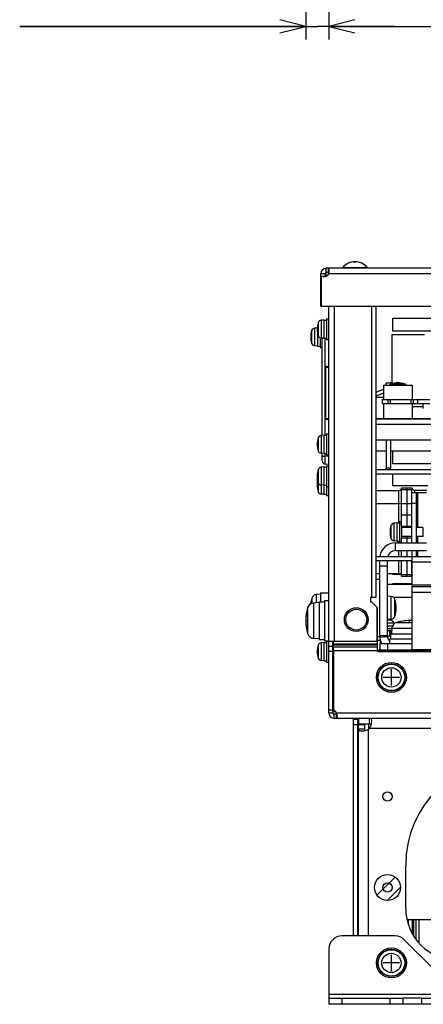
# Model space of a CAD drawing. Extents: x 26 to 410, y 32 to 287.
# Tile 1 of 47: x 27 to 58, y 39 to 115. Entities that reach past the tile are written whole.
import ezdxf

# ---------------------------------------------------------------- set-up
doc = ezdxf.new("R2010")
doc.units = 0
doc.header["$LTSCALE"] = 23.1
doc.layers.get('0').update_dxf_attribs({"linetype": 'CONTINUOUS'})
for name, color, linetype in [('AAAAA', 7, 'CONTINUOUS'), ('ALL_AXIS', 7, 'CONTINUOUS'), ('ALL_CURVE', 7, 'CONTINUOUS'), ('ALL_DIM', 7, 'CONTINUOUS'), ('ALL_FEATURES', 7, 'CONTINUOUS')]:
    doc.layers.add(name, color=color, linetype=linetype)
doc.dimstyles.get("Standard").update_dxf_attribs({"dimtxt": 2.5, "dimasz": 2.5, "dimexe": 1.25, "dimexo": 0.625, "dimtad": 1, "dimcen": 2.5, "dimazin": 3, "dimtfac": 1, "dimtmove": 0, "dimatfit": 3})

# ---------------------------------------------------------------- blocks, each defined once
blk = doc.blocks.new('_OPEN')
at = {"color": 0, "linetype": 'BYBLOCK'}
for p, q in [((0, 0), (-1, 0.25)), ((-1, -0.25), (0, 0)), ((-1, 0), (0, 0))]:
    blk.add_line(p, q, dxfattribs=at)
blk = doc.blocks.new('*D13')
at = {"layer": 'ALL_DIM', "color": 2, "linetype": 'CONTINUOUS'}
for p, q in [((49.096, 146.121), (49.096, 113.16)), ((50.876, 137.381), (50.876, 113.16)), ((49.096, 114.16), (27.117, 114.16)), ((27.117, 114.16), (49.986, 114.16)), ((55.876, 114.16), (49.986, 114.16)), ((50.876, 114.16), (55.876, 114.16))]:
    blk.add_line(p, q, dxfattribs=at)
at = {"layer": 'ALL_DIM', "color": 2, "linetype": 'CONTINUOUS', "xscale": 2, "yscale": 2, "zscale": 2}
blk.add_blockref('_OPEN', (49.096, 114.16), dxfattribs=at)
at = {"layer": 'ALL_DIM', "color": 2, "linetype": 'CONTINUOUS', "xscale": 2, "yscale": 2, "zscale": 2, "rotation": 180}
blk.add_blockref('_OPEN', (50.876, 114.16), dxfattribs=at)
blk = doc.blocks.new('*D17')
at = {"layer": 'ALL_DIM', "color": 2, "linetype": 'CONTINUOUS'}
for p, q in [((50.876, 137.381), (50.876, 113.16)), ((115.676, 137.381), (115.676, 113.16)), ((50.876, 114.16), (83.276, 114.16)), ((115.676, 114.16), (83.276, 114.16))]:
    blk.add_line(p, q, dxfattribs=at)
at = {"layer": 'ALL_DIM', "color": 2, "linetype": 'CONTINUOUS', "xscale": 2, "yscale": 2, "zscale": 2, "rotation": 180}
blk.add_blockref('_OPEN', (50.876, 114.16), dxfattribs=at)
at = {"layer": 'ALL_DIM', "color": 2, "linetype": 'CONTINUOUS', "xscale": 2, "yscale": 2, "zscale": 2}
blk.add_blockref('_OPEN', (115.676, 114.16), dxfattribs=at)

msp = doc.modelspace()

# ---------------------------------------------------------------- linework, layer by layer
at = {"layer": 'AAAAA', "color": 4, "linetype": 'CONTINUOUS'}
msp.add_line((54.976, 85.471), (54.976, 85.151), dxfattribs=at)
at = {"layer": 'ALL_AXIS', "color": 7, "linetype": 'CONTINUOUS'}
for p, q in [((50.855, 95.561), (50.676, 95.561)), ((51.936, 95.618), (51.936, 95.561)), ((51.936, 95.618), (53.836, 95.618)), ((53.816, 95.618), (53.816, 95.561)), ((53.836, 95.618), (53.836, 95.561)), ((50.256, 92.641), (50.256, 95.141)), ((50.276, 94.927), (50.256, 94.927)), ((50.276, 94.986), (50.276, 92.641)), ((50.572, 94.927), (50.421, 94.927)), ((50.696, 91.681), (50.696, 90.081)), ((50.696, 91.681), (50.856, 91.681)), ((49.981, 90.979), (49.772, 90.961)), ((50.496, 91.581), (50.272, 91.561)), ((50.496, 91.581), (50.496, 90.181)), ((50.496, 91.581), (50.696, 91.581)), ((49.996, 90.626), (49.996, 89.581)), ((50.196, 90.223), (50.196, 89.481)), ((50.496, 90.181), (50.272, 90.2)), ((50.496, 90.181), (50.696, 90.181)), ((55.726, 86.688), (55.726, 90.471)), ((55.727, 90.471), (58.226, 90.471)), ((49.996, 89.581), (49.772, 89.6)), ((49.996, 89.581), (50.196, 89.581)), ((50.196, 89.481), (50.356, 89.481)), ((50.696, 90.081), (50.856, 90.081)), ((55.076, 86.571), (55.076, 85.471)), ((55.076, 86.571), (57.276, 86.571)), ((57.276, 86.571), (57.276, 85.471)), ((54.976, 85.471), (54.976, 85.151)), ((54.976, 85.471), (58.626, 85.471)), ((54.976, 85.151), (58.626, 85.151)), ((55.076, 85.151), (55.076, 84.011)), ((55.403, 85.471), (55.403, 85.151)), ((57.276, 85.151), (57.276, 84.011)), ((57.349, 85.471), (57.349, 85.151)), ((57.672, 85.471), (57.672, 85.151)), ((58.126, 84.771), (58.126, 85.151)), ((50.496, 82.721), (50.272, 82.701)), ((50.496, 82.721), (50.496, 81.321)), ((50.496, 82.721), (50.696, 82.721)), ((50.696, 82.821), (50.696, 81.221)), ((50.696, 82.821), (50.856, 82.821)), ((50.496, 81.321), (50.272, 81.34)), ((50.496, 81.321), (50.696, 81.321)), ((50.696, 81.221), (50.856, 81.221)), ((50.496, 80.281), (50.272, 80.261)), ((50.496, 80.281), (50.496, 78.181)), ((50.496, 80.281), (50.696, 80.281)), ((50.696, 80.381), (50.696, 78.081)), ((50.696, 80.381), (50.856, 80.381)), ((50.496, 78.881), (50.272, 78.9)), ((50.496, 78.881), (50.696, 78.881)), ((50.696, 78.781), (50.856, 78.781)), ((50.496, 78.181), (50.272, 78.2)), ((50.496, 78.181), (50.696, 78.181)), ((50.696, 78.081), (50.856, 78.081)), ((56.096, 75.981), (55.872, 75.961)), ((56.096, 75.981), (56.096, 74.581)), ((56.096, 75.981), (56.296, 75.981)), ((56.296, 76.081), (56.296, 74.481)), ((56.296, 76.081), (56.456, 76.081)), ((56.456, 75.731), (56.456, 74.831)), ((56.456, 75.731), (57.256, 75.731)), ((56.856, 75.731), (56.856, 75.635)), ((57.256, 75.635), (56.456, 75.635)), ((58.096, 75.635), (57.576, 75.635)), ((58.096, 75.635), (58.096, 74.926)), ((56.096, 74.581), (55.872, 74.6)), ((56.096, 74.581), (56.296, 74.581)), ((56.296, 74.481), (56.456, 74.481)), ((57.256, 74.926), (56.456, 74.926)), ((56.456, 74.831), (57.256, 74.831)), ((56.856, 74.926), (56.856, 74.831)), ((58.096, 74.926), (57.576, 74.926)), ((54.496, 71.651), (54.776, 71.651)), ((50.236, 70.501), (49.89, 70.47)), ((50.236, 70.601), (50.236, 69.911)), ((50.236, 70.601), (50.856, 70.601)), ((50.136, 69.861), (49.688, 69.821)), ((50.136, 69.911), (50.536, 69.911)), ((50.136, 69.91), (50.136, 67.011)), ((50.536, 70.011), (50.856, 70.011)), ((50.536, 70.01), (50.536, 66.911)), ((55.669, 70.325), (55.376, 70.351)), ((55.669, 68.576), (55.376, 68.551)), ((55.857, 68.264), (55.863, 68.191)), ((55.758, 68.041), (55.376, 68.041)), ((55.712, 67.841), (55.376, 67.841)), ((55.626, 67.681), (55.376, 67.681)), ((55.531, 67.681), (55.531, 67.281)), ((55.626, 67.031), (55.626, 67.681)), ((57.276, 67.431), (55.626, 67.431)), ((55.715, 67.878), (55.676, 67.431)), ((50.136, 67.061), (49.688, 67.1)), ((50.136, 67.011), (50.536, 67.011)), ((50.496, 66.781), (50.272, 66.761)), ((50.496, 66.781), (50.496, 65.381)), ((50.496, 66.781), (50.696, 66.781)), ((50.536, 66.911), (50.856, 66.911)), ((50.696, 66.881), (50.696, 65.281)), ((50.696, 66.881), (50.856, 66.881)), ((54.822, 66.961), (54.822, 66.711)), ((55.526, 67.031), (55.526, 66.711)), ((57.276, 67.031), (55.526, 67.031)), ((54.822, 66.111), (54.822, 66.081)), ((50.496, 65.381), (50.272, 65.4)), ((50.496, 65.381), (50.696, 65.381)), ((50.696, 65.281), (50.856, 65.281)), ((53.176, 60.501), (53.176, 60.961)), ((53.616, 60.461), (53.156, 60.461)), ((53.922, 60.501), (53.922, 60.121)), ((53.156, 59.601), (53.096, 59.601)), ((53.156, 58.801), (53.096, 58.801)), ((56.871, 45.481), (69.426, 45.481)), ((53.156, 44.601), (53.096, 44.601)), ((57.976, 39.421), (56.576, 39.421))]:
    msp.add_line(p, q, dxfattribs=at)
at = {"layer": 'ALL_AXIS', "color": 3, "linetype": 'CONTINUOUS'}
for p, q in [((50.576, 95.141), (50.576, 94.928)), ((50.855, 95.241), (50.676, 95.241)), ((55.776, 90.721), (55.776, 91.721)), ((55.776, 91.721), (62.056, 91.721)), ((60.746, 90.721), (55.776, 90.721)), ((57.276, 84.921), (58.126, 84.921)), ((55.776, 80.521), (55.776, 81.501)), ((61.876, 80.521), (55.776, 80.521)), ((55.776, 78.821), (55.776, 79.761)), ((58.472, 78.821), (55.776, 78.821)), ((55.776, 72.021), (55.776, 72.081)), ((56.399, 72.021), (55.776, 72.021)), ((55.776, 71.281), (55.776, 71.321)), ((55.776, 71.321), (57.276, 71.321)), ((51.216, 66.139), (51.216, 61.583)), ((57.976, 38.961), (56.576, 38.961))]:
    msp.add_line(p, q, dxfattribs=at)
at = {"layer": 'ALL_AXIS', "color": 9, "linetype": 'CONTINUOUS'}
for p, q in [((49.772, 90.961), (49.772, 89.6)), ((50.045, 91.373), (50.045, 90.388)), ((50.272, 91.561), (50.272, 90.2)), ((49.545, 90.773), (49.545, 89.788)), ((55.684, 86.682), (56.669, 86.682)), ((55.576, 85.471), (55.576, 85.151)), ((57.176, 85.471), (57.176, 85.151)), ((50.272, 82.701), (50.272, 81.34)), ((50.045, 82.513), (50.045, 81.528)), ((50.045, 80.073), (50.045, 78.388)), ((50.272, 80.261), (50.272, 78.2)), ((55.645, 75.773), (55.645, 74.788)), ((55.872, 75.961), (55.872, 74.6)), ((49.89, 70.47), (49.89, 69.839)), ((49.556, 70.192), (49.556, 69.789)), ((49.688, 69.821), (49.688, 67.1)), ((55.669, 68.576), (55.669, 70.325)), ((55.949, 68.809), (55.949, 70.092)), ((49.234, 69.466), (49.234, 67.475)), ((55.669, 68.492), (55.376, 68.492)), ((55.857, 68.264), (55.376, 68.264)), ((56.091, 68.333), (57.276, 68.333)), ((55.715, 67.878), (57.276, 67.878)), ((50.272, 66.761), (50.272, 65.4)), ((50.045, 66.573), (50.045, 65.588))]:
    msp.add_line(p, q, dxfattribs=at)
at = {"layer": 'ALL_AXIS', "color": 7, "linetype": 'CONTINUOUS'}
for centre, radius in [((52.976, 68.541), 0.8), ((55.676, 64.101), 1.15), ((55.676, 64.101), 1.05), ((55.676, 42.141), 1.15), ((55.676, 42.141), 1.05)]:
    msp.add_circle(centre, radius, dxfattribs=at)
at = {"layer": 'ALL_AXIS', "color": 9, "linetype": 'CONTINUOUS'}
for centre, radius in [((55.676, 64.101), 1.02), ((55.676, 64.101), 0.742), ((55.676, 42.141), 1.02), ((55.676, 42.141), 0.742)]:
    msp.add_circle(centre, radius, dxfattribs=at)
at = {"layer": 'ALL_AXIS', "color": 3, "linetype": 'CONTINUOUS'}
for centre in [(55.376, 54.941), (55.376, 47.941)]:
    msp.add_circle(centre, 0.354, dxfattribs=at)
at = {"layer": 'ALL_AXIS', "color": 7, "linetype": 'CONTINUOUS'}
for centre, radius, start, end in [((52.876, 94.841), 1.22, 39.60193, 140.39807), ((52.896, 94.841), 1.22, 39.60193, 90.47643), ((50.497, 95.32), 0.4, 236.46471, 333.41343), ((49.795, 90.702), 0.26, 95, 164.11915), ((51.776, 90.881), 1.8, 164.11915, 195.88085), ((50.295, 91.302), 0.26, 95, 164.11915), ((51.276, 90.281), 1.8, 164.11915, 195.88085), ((50.295, 90.459), 0.26, 195.88085, 265), ((49.795, 89.859), 0.26, 195.88085, 265), ((55.755, 86.432), 0.26, 105.88085, 147.19603), ((56.176, 84.951), 1.8, 74.11915, 105.88085), ((56.598, 86.432), 0.26, 32.80397, 74.11915), ((50.295, 82.442), 0.26, 95, 164.11915), ((51.776, 82.021), 1.8, 164.11915, 195.88085), ((50.295, 81.599), 0.26, 195.88085, 265), ((51.776, 79.581), 1.8, 164.11915, 195.88085), ((50.295, 80.002), 0.26, 95, 164.11915), ((51.776, 79.281), 1.8, 175.21855, 186.38457), ((51.776, 78.881), 1.8, 168.78204, 195.88085), ((50.295, 79.159), 0.26, 195.88085, 265), ((50.295, 78.459), 0.26, 195.88085, 265), ((57.376, 75.281), 1.8, 164.11915, 195.88085), ((55.895, 75.702), 0.26, 95, 164.11915), ((55.895, 74.859), 0.26, 195.88085, 265), ((49.923, 70.092), 0.38, 95, 164.63751), ((49.734, 69.303), 0.52, 95, 164.11915), ((49.734, 69.323), 0.52, 119.80415, 164.11915), ((52.256, 69.451), 2.8, 164.63751, 173.8627), ((55.641, 70.006), 0.32, 15.49397, 85), ((53.636, 69.451), 2.4, 344.50603, 15.49397), ((52.696, 68.481), 3.6, 164.11915, 180.15938), ((52.696, 68.461), 3.6, 164.11915, 195.88085), ((55.176, 66.761), 1.8, 74.11915, 83.55155), ((55.641, 68.895), 0.32, 275, 344.50603), ((55.598, 68.242), 0.26, 5, 74.11915), ((56.233, 67.833), 0.52, 105.88085, 175), ((57.076, 64.871), 3.6, 86.80669, 105.88085), ((49.734, 67.618), 0.52, 195.88085, 265), ((50.295, 66.502), 0.26, 95, 164.11915), ((51.776, 66.081), 1.8, 164.11915, 195.88085), ((50.295, 65.659), 0.26, 195.88085, 265)]:
    msp.add_arc(centre, radius, start, end, dxfattribs=at)
at = {"layer": 'ALL_CURVE', "color": 40, "linetype": 'CONTINUOUS'}
for p, q in [((52.876, 95.982), (52.876, 96.061)), ((50.026, 90.881), (49.976, 90.881)), ((49.526, 90.281), (49.476, 90.281)), ((56.176, 86.751), (56.176, 86.701)), ((50.026, 82.021), (49.976, 82.021)), ((50.026, 79.581), (49.976, 79.581)), ((50.003, 79.281), (49.976, 79.281)), ((50.026, 78.881), (49.976, 78.881)), ((55.626, 75.281), (55.576, 75.281)), ((56.036, 69.451), (55.986, 69.451)), ((49.182, 68.461), (49.096, 68.461)), ((57.076, 68.385), (57.076, 68.471)), ((50.026, 66.081), (49.976, 66.081)), ((55.676, 63.471), (55.676, 64.731)), ((56.306, 64.101), (55.046, 64.101)), ((55.676, 41.511), (55.676, 42.771)), ((56.306, 42.141), (55.046, 42.141))]:
    msp.add_line(p, q, dxfattribs=at)
at = {"layer": 'ALL_CURVE', "color": 2, "linetype": 'CONTINUOUS'}
for p, q in [((54.567, 47.353), (55.964, 48.75)), ((54.611, 48.585), (54.732, 48.706)), ((55.344, 46.941), (56.376, 47.973))]:
    msp.add_line(p, q, dxfattribs=at)
at = {"layer": 'ALL_CURVE', "color": 4, "linetype": 'CONTINUOUS'}
msp.add_circle((55.376, 47.941), 1, dxfattribs=at)
at = {"layer": 'ALL_CURVE', "color": 40, "linetype": 'CONTINUOUS'}
for centre, radius, start, end in [((52.876, 94.841), 1.22, 69.36221, 110.63779), ((52.896, 94.841), 1.22, 69.36221, 90), ((51.776, 90.881), 1.8, 166.5066, 193.4934), ((51.276, 90.281), 1.8, 166.5066, 193.4934), ((56.176, 84.951), 1.8, 76.5066, 103.4934), ((51.776, 82.021), 1.8, 166.5066, 193.4934), ((51.776, 79.581), 1.8, 166.5066, 193.4934), ((51.776, 79.281), 1.8, 175.06491, 186.53581), ((51.776, 78.881), 1.8, 168.72668, 193.4934), ((57.376, 75.281), 1.8, 166.5066, 193.4934), ((52.256, 69.451), 2.8, 166.99712, 173.9005), ((53.636, 69.451), 2.4, 348.21928, 11.78072), ((52.696, 68.481), 3.6, 167.48667, 180.27948), ((52.696, 68.461), 3.6, 167.48667, 192.51333), ((55.176, 66.761), 1.8, 76.5066, 83.62049), ((57.076, 64.871), 3.6, 86.8152, 102.51333), ((51.776, 66.081), 1.8, 166.5066, 193.4934)]:
    msp.add_arc(centre, radius, start, end, dxfattribs=at)
at = {"layer": 'ALL_FEATURES', "color": 7, "linetype": 'CONTINUOUS'}
for p, q in [((50.676, 94.964), (50.676, 95.561)), ((50.855, 95.241), (50.855, 95.561)), ((115.698, 95.561), (50.855, 95.561)), ((50.576, 95.141), (50.256, 95.141)), ((50.256, 92.641), (116.296, 92.641)), ((50.356, 82.708), (50.356, 90.193)), ((55.276, 86.761), (55.596, 86.761)), ((55.596, 86.771), (55.596, 86.637)), ((55.596, 86.771), (55.726, 86.771)), ((54.496, 86.035), (55.076, 86.263)), ((54.996, 85.921), (54.496, 85.724)), ((55.076, 85.621), (54.496, 85.621)), ((55.076, 85.921), (54.996, 85.921)), ((54.496, 84.011), (58.626, 84.011)), ((111.956, 83.961), (54.496, 83.961)), ((54.496, 82.361), (111.956, 82.361)), ((55.596, 82.361), (55.596, 80.181)), ((50.356, 80.753), (50.356, 81.333)), ((50.856, 80.481), (50.584, 80.504)), ((54.496, 79.761), (61.156, 79.761)), ((54.496, 78.481), (56.256, 78.481)), ((56.456, 75.731), (56.456, 78.681)), ((56.456, 78.681), (57.256, 78.681)), ((56.856, 78.681), (56.856, 75.731)), ((57.256, 74.451), (57.256, 78.681)), ((57.576, 78.281), (57.256, 78.281)), ((58.387, 78.481), (57.456, 78.481)), ((57.576, 77.481), (57.256, 77.481)), ((56.456, 74.451), (56.456, 74.831)), ((56.856, 74.831), (56.856, 74.451)), ((55.976, 73.851), (58.376, 73.851)), ((56.456, 73.401), (56.456, 73.851)), ((56.856, 73.851), (56.856, 73.401)), ((57.256, 73.851), (57.256, 73.401)), ((54.496, 73.081), (57.276, 73.081)), ((55.376, 67.311), (55.376, 73.081)), ((56.456, 71.881), (56.456, 73.081)), ((56.856, 73.081), (56.856, 71.881)), ((57.256, 71.881), (57.256, 73.081)), ((54.496, 72.081), (54.776, 72.081)), ((55.376, 72.081), (56.256, 72.081)), ((57.276, 72.281), (57.256, 72.281)), ((54.496, 71.651), (54.776, 71.651)), ((55.376, 71.281), (57.276, 71.281)), ((56.456, 71.881), (57.256, 71.881)), ((55.626, 67.681), (55.698, 67.681)), ((51.176, 61.381), (51.176, 66.881)), ((54.616, 67.251), (54.776, 67.251)), ((54.776, 66.711), (54.776, 66.231)), ((54.776, 66.711), (57.276, 66.711)), ((55.377, 67.281), (55.626, 67.281)), ((51.176, 66.481), (50.856, 66.481)), ((51.216, 66.081), (50.856, 66.081)), ((54.616, 66.231), (57.276, 66.231)), ((54.616, 66.171), (57.276, 66.171)), ((54.776, 66.181), (54.776, 66.171)), ((54.776, 66.121), (54.776, 66.111)), ((54.876, 66.081), (54.876, 66.111)), ((54.876, 66.111), (57.276, 66.111)), ((51.216, 65.281), (51.176, 65.281)), ((50.856, 61.602), (51.176, 61.602)), ((50.856, 61.381), (51.176, 61.381)), ((51.176, 61.481), (51.383, 61.481)), ((51.276, 60.961), (51.276, 61.281)), ((51.455, 61.281), (51.276, 61.281)), ((51.455, 60.961), (51.455, 61.281)), ((52.776, 60.881), (53.096, 60.881)), ((53.096, 44.221), (53.096, 60.881)), ((54, 60.501), (54, 60.961)), ((52.776, 60.481), (53.096, 60.481)), ((53.616, 60.116), (53.156, 60.116)), ((54, 60.501), (53.176, 60.501)), ((53.416, 60.461), (53.416, 60.501)), ((53.616, 60.461), (53.616, 60.116)), ((53.096, 54.641), (53.156, 54.641)), ((56.976, 45.481), (56.976, 45.104)), ((57.576, 43.949), (57.576, 45.481)), ((57.776, 45.481), (57.776, 43.704)), ((55.962, 44.221), (51.876, 44.221)), ((58.966, 41.631), (56.669, 43.928)), ((50.876, 43.221), (50.876, 38.961)), ((50.876, 39.421), (56.576, 39.421)), ((56.576, 38.961), (56.576, 39.421)), ((57.976, 39.421), (57.976, 38.961)), ((57.976, 39.421), (108.576, 39.421))]:
    msp.add_line(p, q, dxfattribs=at)
at = {"layer": 'ALL_FEATURES', "color": 9, "linetype": 'CONTINUOUS'}
for p, q in [((115.698, 95.141), (50.855, 95.141)), ((51.276, 92.641), (51.276, 66.881)), ((54.176, 70.281), (54.176, 92.641)), ((50.584, 82.721), (50.584, 90.181)), ((50.596, 84.021), (50.596, 87.94)), ((50.63, 87.94), (50.596, 87.94)), ((50.63, 84.021), (50.63, 87.94)), ((50.856, 87.926), (50.63, 87.94)), ((50.691, 88.018), (50.856, 88.019)), ((50.694, 87.978), (50.856, 87.979)), ((50.856, 87.968), (50.694, 87.978)), ((50.596, 84.021), (50.63, 84.021)), ((50.63, 84.021), (50.856, 84.035)), ((50.856, 83.943), (50.691, 83.943)), ((50.694, 83.983), (50.856, 83.993)), ((50.856, 83.983), (50.694, 83.983)), ((111.956, 83.541), (54.496, 83.541)), ((56.976, 84.011), (56.976, 83.961)), ((50.356, 81.102), (50.584, 81.102)), ((50.584, 81.102), (50.584, 81.321)), ((50.856, 81.078), (50.584, 81.102)), ((55.596, 80.181), (55.276, 80.181)), ((56.256, 75.981), (56.256, 78.481)), ((56.456, 78.538), (57.256, 78.538)), ((57.456, 78.481), (57.456, 78.281)), ((57.676, 78.281), (57.676, 75.635)), ((54.496, 77.481), (56.456, 77.481)), ((56.456, 77.472), (57.256, 77.472)), ((56.456, 76.614), (57.256, 76.614)), ((55.976, 74.451), (55.976, 73.851)), ((56.256, 74.451), (56.256, 74.581)), ((57.676, 74.926), (57.676, 74.451)), ((56.256, 73.401), (56.256, 73.851)), ((57.676, 73.851), (57.676, 73.401)), ((56.256, 72.081), (56.256, 73.081)), ((57.276, 72.981), (109.276, 72.981)), ((55.376, 72.651), (54.776, 72.651)), ((56.456, 72.023), (57.256, 72.023)), ((109.276, 71.181), (57.276, 71.181)), ((57.276, 70.661), (109.276, 70.661)), ((55.801, 70.281), (57.276, 70.281)), ((51.176, 66.861), (51.216, 66.861)), ((51.216, 66.675), (54.616, 66.675)), ((54.776, 67.311), (55.376, 67.311)), ((54.781, 67.203), (55.379, 67.257)), ((55.376, 66.711), (55.376, 66.231)), ((51.216, 66.604), (54.616, 66.604)), ((54.616, 66.436), (51.216, 66.436)), ((54.616, 66.139), (51.216, 66.139)), ((54.993, 66.081), (54.993, 66.111)), ((55.376, 66.181), (55.376, 66.171)), ((55.376, 66.121), (55.376, 66.111)), ((63.276, 66.221), (57.276, 66.221)), ((51.455, 61.381), (115.098, 61.381)), ((53.176, 60.541), (53.096, 60.541)), ((53.916, 44.221), (53.916, 60.116)), ((54, 60.201), (112.552, 60.201)), ((57.29, 44.392), (57.29, 45.481)), ((57.396, 44.203), (57.396, 45.481)), ((115.676, 39.721), (50.876, 39.721)), ((51.876, 39.421), (51.876, 38.961)), ((55.576, 38.961), (55.576, 39.421))]:
    msp.add_line(p, q, dxfattribs=at)
at = {"layer": 'ALL_FEATURES', "color": 3, "linetype": 'CONTINUOUS'}
for p, q in [((50.856, 61.381), (50.856, 92.641)), ((54.496, 70.281), (54.496, 92.641)), ((55.276, 86.571), (55.276, 86.761)), ((55.276, 82.361), (55.276, 80.181)), ((55.276, 81.501), (54.496, 81.501)), ((111.956, 81.501), (55.596, 81.501)), ((54.496, 80.081), (61.156, 80.081)), ((57.576, 78.281), (57.576, 74.451)), ((58.376, 78.281), (57.576, 78.281)), ((55.976, 74.451), (58.376, 74.451)), ((57.576, 73.851), (57.576, 73.401)), ((54.496, 73.401), (61.876, 73.401)), ((54.776, 67.311), (54.776, 73.081)), ((57.276, 66.081), (57.276, 73.401)), ((57.276, 71.081), (109.276, 71.081)), ((54.076, 70.281), (54.076, 69.881)), ((54.076, 70.281), (54.496, 70.281)), ((54.176, 69.881), (54.076, 69.881)), ((54.576, 69.481), (54.176, 69.881)), ((54.576, 66.881), (54.576, 69.481)), ((54.616, 69.433), (54.576, 69.473)), ((54.616, 66.081), (54.616, 69.433)), ((50.856, 66.881), (54.576, 66.881)), ((51.216, 66.139), (51.216, 66.881)), ((54.616, 66.961), (54.829, 66.961)), ((55.493, 66.961), (55.526, 66.961)), ((57.276, 66.181), (54.616, 66.181)), ((111.476, 66.121), (54.616, 66.121)), ((54.616, 66.081), (63.276, 66.081)), ((54.876, 66.111), (54.776, 66.111)), ((51.276, 60.961), (115.276, 60.961)), ((52.776, 44.221), (52.776, 60.881)), ((53.156, 44.221), (53.156, 60.461)), ((56.776, 46.341), (56.776, 49.641)), ((57.296, 44.381), (57.296, 45.481)), ((56.576, 38.961), (50.876, 38.961)), ((108.576, 38.961), (57.976, 38.961))]:
    msp.add_line(p, q, dxfattribs=at)
at = {"layer": 'ALL_FEATURES', "color": 7, "linetype": 'CONTINUOUS'}
for points in [[(50.897, 95.438), (50.896, 95.48), (50.891, 95.515), (50.882, 95.54), (50.871, 95.555), (50.855, 95.561)], [(50.855, 95.141), (50.871, 95.206), (50.882, 95.27), (50.891, 95.331), (50.896, 95.387), (50.897, 95.438)], [(51.455, 61.281), (51.471, 61.282), (51.477, 61.284)], [(53.616, 60.116), (53.62, 60.064), (53.631, 60.026), (53.638, 60.016)], [(54.101, 60.479), (54.091, 60.486), (54.053, 60.497), (54, 60.501)]]:
    msp.add_lwpolyline(points, dxfattribs=at)
at = {"layer": 'ALL_FEATURES', "color": 3, "linetype": 'CONTINUOUS'}
for points in [[(50.876, 95.238), (50.874, 95.239), (50.855, 95.241)], [(51.455, 61.381), (51.469, 61.321), (51.481, 61.263), (51.489, 61.206), (51.494, 61.154), (51.497, 61.106), (51.497, 61.084)], [(51.497, 61.084), (51.497, 61.063), (51.494, 61.027), (51.489, 60.998), (51.481, 60.977), (51.469, 60.965), (51.455, 60.961)], [(54, 60.961), (54.047, 60.954), (54.083, 60.932), (54.11, 60.894), (54.127, 60.842), (54.135, 60.776), (54.136, 60.738)], [(54.136, 60.738), (54.135, 60.697), (54.127, 60.608), (54.11, 60.51), (54.083, 60.408), (54.047, 60.303), (54, 60.201)], [(53.156, 60.116), (53.165, 60.066), (53.191, 60.028), (53.236, 60.001), (53.3, 59.986), (53.379, 59.981)], [(53.379, 59.981), (53.472, 59.986), (53.576, 60.001), (53.688, 60.028), (53.803, 60.066), (53.916, 60.116)]]:
    msp.add_lwpolyline(points, dxfattribs=at)
at = {"layer": 'ALL_FEATURES', "color": 9, "linetype": 'CONTINUOUS'}
for points in [[(50.691, 88.018), (50.676, 88.017), (50.662, 88.014), (50.65, 88.01), (50.64, 88.006), (50.631, 88), (50.623, 87.995), (50.616, 87.989), (50.611, 87.982), (50.606, 87.976), (50.602, 87.968), (50.599, 87.96), (50.597, 87.951), (50.596, 87.94)], [(50.694, 87.978), (50.684, 87.977), (50.675, 87.976), (50.666, 87.975), (50.659, 87.972), (50.653, 87.97), (50.648, 87.967), (50.643, 87.964), (50.639, 87.961), (50.636, 87.958), (50.634, 87.954), (50.632, 87.95), (50.63, 87.945), (50.63, 87.94)], [(50.691, 88.018), (50.691, 88.003), (50.692, 87.99), (50.693, 87.981), (50.694, 87.978)], [(50.596, 84.021), (50.596, 84.014), (50.597, 84.008), (50.599, 84.001), (50.602, 83.994), (50.605, 83.987), (50.611, 83.979), (50.617, 83.972), (50.625, 83.964), (50.635, 83.958), (50.647, 83.952), (50.659, 83.948), (50.674, 83.945), (50.691, 83.943)], [(50.63, 84.021), (50.63, 84.018), (50.63, 84.014), (50.632, 84.011), (50.633, 84.008), (50.636, 84.004), (50.639, 84), (50.644, 83.997), (50.649, 83.993), (50.656, 83.99), (50.664, 83.987), (50.673, 83.985), (50.683, 83.984), (50.694, 83.983)], [(50.694, 83.983), (50.693, 83.98), (50.692, 83.971), (50.691, 83.958), (50.691, 83.943)], [(50.584, 80.504), (50.581, 80.516), (50.578, 80.55), (50.576, 80.606), (50.576, 80.68), (50.576, 80.77), (50.578, 80.873), (50.581, 80.985), (50.584, 81.102)]]:
    msp.add_lwpolyline(points, dxfattribs=at)
at = {"layer": 'ALL_FEATURES', "color": 3, "linetype": 'CONTINUOUS'}
msp.add_circle((52.976, 68.541), 0.915, dxfattribs=at)
at = {"layer": 'ALL_FEATURES', "color": 7, "linetype": 'CONTINUOUS'}
for centre, radius, start, end in [((50.676, 95.141), 0.42, 90, 180), ((50.606, 80.753), 0.25, 180.00056, 265.00005), ((55.176, 80.181), 0.42, 346.20175, 360), ((56.256, 78.681), 0.2, 270, 360), ((57.456, 78.681), 0.2, 180, 270), ((55.976, 73.251), 0.6, 90, 165.46328), ((56.256, 71.881), 0.2, 0, 90), ((57.456, 71.881), 0.2, 155.10127, 180), ((55.976, 67.311), 0.6, 180, 221.40183), ((51.276, 61.381), 0.1, 180, 270), ((51.876, 43.221), 1, 90, 180), ((55.962, 43.221), 1, 45, 90)]:
    msp.add_arc(centre, radius, start, end, dxfattribs=at)
at = {"layer": 'ALL_FEATURES', "color": 3, "linetype": 'CONTINUOUS'}
for centre, radius, start, end in [((50.676, 95.141), 0.1, 90, 180), ((55.176, 80.181), 0.1, 270, 360), ((55.976, 73.251), 1.2, 90, 172.76926), ((55.976, 67.311), 1.2, 180, 210.04065), ((51.276, 61.381), 0.42, 180, 270), ((51.097, 61.202), 0.4, 26.58975, 72.69249), ((53.516, 60.541), 0.42, 144.27975, 180), ((53.536, 60.581), 0.6, 309.30382, 320.69618), ((65.076, 49.641), 8.3, 90, 180), ((60.776, 46.341), 4, 180, 270)]:
    msp.add_arc(centre, radius, start, end, dxfattribs=at)

# ---------------------------------------------------------------- dimensions: what is measured, and where the dimension line sits
at = {"layer": 'ALL_DIM', "color": 2, "linetype": 'CONTINUOUS'}
for base, p1, p2, picture, middle in [((49.096, 114.16), (50.876, 137.381), (49.096, 146.121), '*D13', (27.117, 114.96)), ((50.876, 114.16), (115.676, 137.381), (50.876, 137.381), '*D17', (79.148, 114.96))]:
    dim = msp.add_linear_dim(base=base, p1=p1, p2=p2, angle=180, dimstyle='Standard', dxfattribs=at)
    dim.commit()
    dim.dimension.update_dxf_attribs({"geometry": picture, "text_midpoint": middle, "dimtype": 128})

doc.saveas('drawing.dxf')
